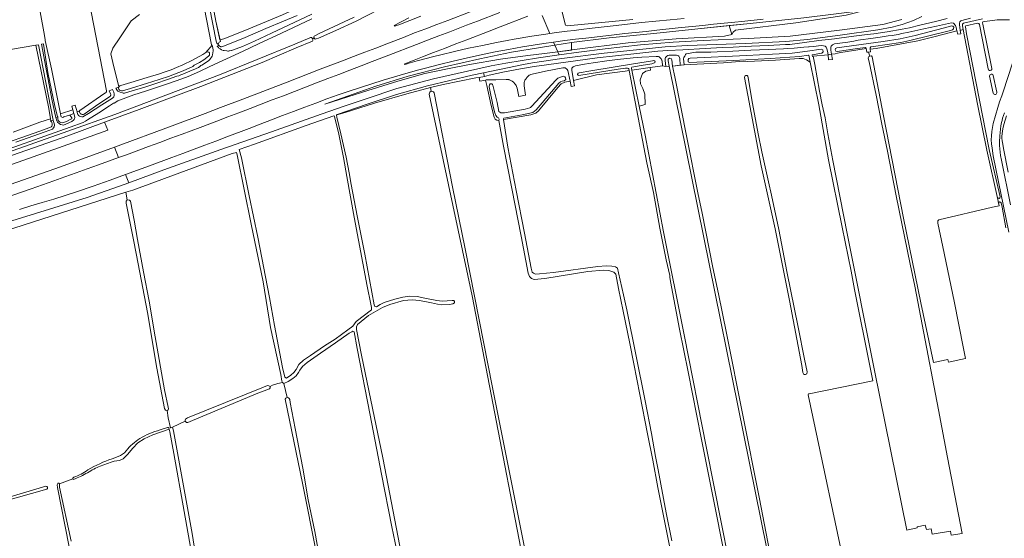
# Model space of a CAD drawing. Header units: metres. Extents: x 209813 to 223847, y 571801 to 587119.
# Tile 206 of 256: x 217443 to 218272, y 575846 to 576282. Entities that reach past the tile are written whole.
import ezdxf

# ---------------------------------------------------------------- set-up
doc = ezdxf.new("R2010")
doc.units = ezdxf.units.M
for name, color, linetype, lineweight in [('B-RO-GR-BEPLANTING_CULTUUR_BOSPLANTSOEN-GV', 8, 'Continuous', 0), ('B-RO-GR-GRAS-GV', 8, 'Continuous', 0), ('B-RO-GR-GROENVOORZIENING-GV', 8, 'Continuous', 0), ('B-RO-GW-TALUD_KRUIN-G', 8, 'Continuous', 0), ('B-RO-OG-TERREIN_CULTUURSCHEIDING-GV', 8, 'Continuous', 0), ('B-RO-OG-WATER_GREPPEL-GV', 8, 'Continuous', 0), ('B-RO-OG-WEG-GV', 8, 'Continuous', 0)]:
    doc.layers.add(name, color=color, linetype=linetype, lineweight=lineweight)

msp = doc.modelspace()

# ---------------------------------------------------------------- linework, layer by layer
at = {"layer": 'B-RO-GR-BEPLANTING_CULTUUR_BOSPLANTSOEN-GV', "flags": 128}
msp.add_lwpolyline([(217627.942, 576172.498), (217629.65, 576165.498), (217636.318, 576133.43), (217643.461, 576098.664), (217653.463, 576047.943), (217657.57, 576024.375), (217664.317, 575989.054), (217666.169, 575980.984), (217667.75, 575980.316), (217671.322, 575982.697), (217673.941, 575984.999), (217675.846, 575987.539), (217678.078, 575991.678), (217681.958, 575995.238), (217687.753, 575999.366), (217699.5, 576007.541), (217708.549, 576013.018), (217719.344, 576020.876), (217723.472, 576023.972), (217726.25, 576027.861), (217739.208, 576037.598), (217739.061, 576039.731), (217738.531, 576042.578), (217735.488, 576057.659), (217724.706, 576115.537), (217718.489, 576149.734), (217715.618, 576165.837), (217711.702, 576185.24), (217708.132, 576200.314), (217707.799, 576200.685), (217707.354, 576200.737), (217684.26, 576192.61), (217640.733, 576176.911)], close=True, dxfattribs=at)
at = {"layer": 'B-RO-GR-GRAS-GV', "flags": 128}
for points in [[(217487.782, 576205.788), (217486.93, 576208.78), (217489.7, 576209.74), (217491.375, 576204.193), (217493.48, 576205.1), (217493.77, 576205.38), (217514.87, 576219.79), (217515.51, 576220.25), (217515.76, 576220.48), (217516.05, 576220.85), (217516.19, 576221.08), (217516.28, 576221.34), (217516.29, 576221.6), (217516.264, 576221.893), (217438.702, 576621.021)], [(217687.211, 576307.254), (217681.037, 576335.698), (217673.172, 576377.824), (217661.788, 576437.006), (217657.833, 576458.027), (217631.61, 576451.61), (217601.355, 576443.915), (217589.71, 576441.07), (217579.365, 576438.733), (217586.633, 576395.983), (217608.076, 576280.319), (217611.677, 576264.645), (217614.922, 576265.442), (217632.702, 576272.625), (217664.372, 576285.682), (217675.405, 576290.802), (217685.843, 576295.604), (217691.035, 576298.524), (217689.061, 576306.51)], [(217439.091, 576401.58), (217446.431, 576361.879), (217457.221, 576305.201), (217464.158, 576268.326), (217464.576, 576264.625), (217464.59, 576264.15), (217469.78, 576240.33), (217477.352, 576202.431)], [(217544.004, 576286.103), (217536.966, 576280.678), (217527.346, 576266.464), (217521.429, 576257.639), (217519.851, 576252.931), (217521.4, 576245.697), (217526.61, 576225.21), (217527.51, 576225.96), (217528.29, 576226.29), (217536.78, 576228.77), (217550.42, 576232.92), (217560.68, 576236.02), (217564.6, 576237.4), (217569.89, 576239.12), (217570.65, 576239.56), (217574.98, 576241.36), (217580.45, 576243.57), (217588.62, 576247.56), (217597.21, 576252.42), (217599.7, 576254.1), (217605.23, 576260.269), (217604.642, 576260.457), (217598.296, 576292.221)], [(217437.527, 576187.138), (217460.017, 576195.393), (217468.966, 576198.326), (217467.716, 576206.969), (217456.75, 576260.134), (217403.979, 576251.098)], [(217893.475, 576260.152), (217881.38, 576258.274), (217857.026, 576254.276), (217830.236, 576248.771), (217800.59, 576242), (217769.883, 576234.078), (217742.659, 576225.776), (217699.923, 576210.685), (217731.578, 576220.815), (217761.207, 576230.035), (217784.048, 576236.374), (217803.065, 576240.205), (217821.51, 576243.83), (217847.577, 576248.483), (217870.608, 576251.413), (217884.605, 576253.246), (217895.848, 576254.671)], [(218123.334, 576252.197), (218110.839, 576250.917), (218111.791, 576245.36), (218112.188, 576243.932), (218116.077, 576221.468), (218118.37, 576210.096), (218120.84, 576199.243), (218123.221, 576185.591), (218127.192, 576163.212), (218139.496, 576101.763), (218162.327, 575986.602), (218189.63, 575852.437), (218198.39, 575854.358), (218198.31, 575855.311), (218204.978, 575856.74), (218206.168, 575852.85), (218209.978, 575853.406), (218210.851, 575849.04), (218226.327, 575851.653), (218226.868, 575848.132), (218236.075, 575849.757), (218223.79, 575913.493), (218216.328, 575953.498), (218202.358, 576025.412), (218196.326, 576057.638), (218192.278, 576076.212), (218180.609, 576133.521), (218173.228, 576171.145), (218168.624, 576193.846), (218163.782, 576218.293), (218157.749, 576246.233), (218156.956, 576249.408), (218157.273, 576250.52), (218158.384, 576251.075)], [(218157.281, 576254.428), (218155.947, 576254.255), (218155.368, 576257.425), (218153.781, 576257.028), (218133.937, 576254.092), (218131.159, 576253.615), (218129.333, 576252.901), (218126.293, 576252.551)], [(218081.209, 575789.588), (217989.578, 576242.589), (217986.749, 576242.329), (217984.117, 576242.891), (217973.659, 576241.412)], [(218140.996, 575803.761), (218106.691, 575966.173), (218106.661, 575966.629), (218106.873, 575966.967), (218107.38, 575967.043), (218160.987, 575977.896), (218158.931, 575987.792), (218145.594, 576054.83), (218142.636, 576070.113), (218135.251, 576107.319), (218123.792, 576163.788), (218115.413, 576209.939), (218108.276, 576246.03), (218105.166, 576247.853), (218102.467, 576248.885), (218099.054, 576249.123), (218078.972, 576247.694), (218055.557, 576246.583), (218052.06, 576246.812), (218035.405, 576245.441), (218002.174, 576243.747), (217992.337, 576242.427), (217994.342, 576233.693), (218004.502, 576182.47), (218013.604, 576136.115), (218017.308, 576118.97), (218026.409, 576073.25), (218031.066, 576051.236), (218037.839, 576018.11), (218065.367, 575880.113), (218082.771, 575790.056)], [(218046.339, 575781.227), (218016.518, 575929.937), (218005.676, 575985.668), (217998.282, 576021.49), (217990.761, 576061.552), (217990.157, 576065.188), (217990.086, 576066.435), (217987.164, 576079.599), (217981.812, 576106.397), (217976.311, 576136.331), (217970.931, 576161.276), (217956.056, 576238.79), (217952.49, 576238.42), (217928.54, 576235.14), (217909.119, 576230.542), (217909.92, 576225.91), (217907.133, 576225.374), (217906.186, 576229.848), (217901.769, 576229.225), (217898.7, 576227.637), (217895.949, 576224.568), (217879.756, 576205.095), (217877.534, 576203.084), (217873.3, 576201.497), (217850.089, 576197.566), (217853.933, 576174.403), (217860.812, 576137.891), (217867.91, 576102.152), (217873.414, 576072.624), (217874.366, 576069.237), (217875.319, 576068.497), (217877.012, 576067.65), (217880.399, 576067.862), (217892.146, 576069.132), (217929.505, 576074.106), (217936.49, 576074.635), (217941.359, 576074.529), (217944.428, 576073.894), (217946.015, 576072.836), (217947.109, 576068.819), (217951.131, 576050.193), (217954.017, 576037.643), (217969.297, 575961.245), (217974.787, 575933.596), (217978.226, 575914.281), (217980.343, 575903.169), (217987.156, 575866.921), (217991.985, 575843.373)], [(217989.934, 575839.272), (217980.012, 575888.352), (217975.845, 575911.239), (217971.413, 575933.53), (217964.799, 575966.404), (217959.838, 575992.135), (217956.398, 576009.267), (217950.813, 576036.434), (217947.109, 576055.59), (217944.812, 576067.788), (217943.092, 576069.376), (217938.925, 576070.699), (217934.361, 576071.095), (217921.25, 576069.767), (217884.884, 576063.952), (217876.086, 576063.29), (217873.904, 576064.018), (217872.118, 576065.738), (217870.993, 576068.383), (217865.053, 576099.612), (217857.213, 576139.796), (217850.228, 576175.356), (217846.419, 576196.944), (217844.601, 576197.236), (217843.079, 576198.096), (217842.286, 576199.749), (217839.706, 576209.605), (217836.134, 576226.34), (217834.932, 576230.822), (217830.36, 576229.81), (217829.718, 576232.888)], [(217883.656, 575739.602), (217823.891, 576049.328), (217787.693, 576219.115), (217788.14, 576220.61), (217789.339, 576221.527)], [(217788.718, 576224.675), (217789.339, 576221.527), (217790.493, 576221.379), (217791.221, 576220.85), (217791.805, 576220.055), (217807.282, 576141.045), (217817.971, 576088.869), (217829.719, 576029.179), (217841.043, 575972.241), (217870.888, 575822.486), (217887.504, 575736.867), (217923.593, 575743.323), (217926.239, 575743.852), (217927.748, 575743.067)], [(217964.379, 576209.052), (217969.367, 576184.462), (217984.943, 576103.35), (218002.355, 576016.657), (218021.005, 575921.24), (218052.196, 575764.284)], [(217710.01, 576201.536), (217709.797, 576201.238), (217709.903, 576199.651), (217713.422, 576185.67), (217717.893, 576165.996), (217720.275, 576152.909), (217721.994, 576143.186), (217727.021, 576116.793), (217733.57, 576084.58), (217741.375, 576041.982), (217742.037, 576040.461), (217743.227, 576040.329), (217746.402, 576042.247), (217749.842, 576043.967), (217758.904, 576046.612), (217765.545, 576048.309), (217771.498, 576049.182), (217777.689, 576048.864), (217784.119, 576047.594), (217794.041, 576045.451), (217798.644, 576044.896), (217807.058, 576045.531), (217808.487, 576045.451), (217809.122, 576044.578), (217808.963, 576043.467), (217807.534, 576042.832), (217804.836, 576042.276), (217797.851, 576041.959), (217794.755, 576042.356), (217789.754, 576043.546), (217779.594, 576045.451), (217773.244, 576046.086), (217765.942, 576045.451), (217754.512, 576042.276), (217748.32, 576039.736), (217736.494, 576032.989), (217727.445, 576025.211), (217726.572, 576023.306), (217726.651, 576021.163), (217730.778, 575999.493), (217739.907, 575954.964), (217748.583, 575913.327), (217785.711, 575721.036)], [(217664.256, 575976.563), (217663.78, 575977.833), (217662.829, 575983.411), (217654.256, 576022.702), (217647.906, 576061.278), (217637.826, 576109.697), (217626.078, 576167.879), (217625.476, 576169.864), (217621.825, 576169.07), (217557.531, 576145.337), (217538.402, 576138.193), (217532.465, 576136.543), (217533.634, 576130.136), (217535.572, 576129.956), (217536.313, 576129.004), (217539.488, 576113.023), (217542.345, 576096.936), (217547.292, 576069.533), (217552.014, 576045.097), (217557.214, 576014.844), (217564.913, 575970.552), (217568.088, 575955.868), (217568.247, 575954.439), (217568.167, 575953.487), (217567.215, 575952.931)], [(217532.465, 576136.543), (217422.236, 576101.204), (217374.743, 576087.71), (217294.933, 576058.996)], [(217539.17, 576095.243), (217532.82, 576127.416), (217532.82, 576129.004), (217533.634, 576130.136)], [(217568.647, 575938.079), (217570.167, 575938.56), (217568.152, 575946.755), (217567.215, 575952.931), (217565.946, 575953.214), (217565.1, 575954.696), (217558.644, 575988.669), (217550.812, 576035.447), (217542.87, 576076.433), (217539.17, 576095.243)], [(217763.181, 575821.649), (217756.302, 575855.198), (217747.518, 575899.542), (217737.993, 575949.178), (217727.198, 576005.27), (217724.577, 576019.113), (217723.571, 576019.642), (217722.513, 576019.166), (217720.455, 576018.019), (217708.867, 576009.843), (217696.325, 576001.112), (217685.054, 575993.492), (217681.165, 575990.079), (217678.751, 575986.939), (217677.692, 575984.876), (217675.767, 575982.141), (217672.91, 575979.998), (217669.1, 575977.538), (217665.363, 575975.721)], [(217730.286, 575619.823), (217711.905, 575713.315), (217689.17, 575832.18), (217692.818, 575832.839), (217681.087, 575892.005), (217666.48, 575962.536), (217667.036, 575963.409), (217668.247, 575963.89), (217665.363, 575975.721), (217664.256, 575976.563), (217660.446, 575975.77), (217655.946, 575974.255), (217653.78, 575973.251), (217653.86, 575972.061), (217653.463, 575971.346), (217643.62, 575967.695), (217588.534, 575944.517), (217584.486, 575942.93), (217583.374, 575943.009), (217582.422, 575943.962)], [(217570.167, 575938.56), (217571.611, 575939.017), (217582.422, 575943.962), (217582.263, 575945.073), (217582.66, 575945.629), (217584.248, 575946.74), (217648.383, 575972.696), (217651.716, 575973.966), (217652.907, 575973.886), (217653.78, 575973.251)], [(217668.247, 575963.89), (217669.338, 575963.726), (217669.973, 575963.25), (217670.337, 575962.174), (217670.76, 575959.793), (217675.047, 575937.833), (217681.238, 575904.495), (217685.894, 575877.931), (217691.61, 575851.314), (217693.567, 575840.413), (217695.261, 575831.999), (217699.34, 575810.511), (217702.753, 575792.016), (217708.785, 575763.362), (217712.595, 575742.724), (217721.294, 575697.046), (217721.084, 575696.215), (217720.82, 575695.844), (217720.34, 575695.694)], [(217568.838, 575937.315), (217555.101, 575932.439), (217547.905, 575929.317), (217542.454, 575925.718), (217538.274, 575921.485), (217533.935, 575916.088), (217530.231, 575912.436), (217527.161, 575911.061), (217522.716, 575910.32), (217520.018, 575909.579), (217510.98, 575906.337)], [(217561.307, 575936.693), (217567.537, 575938.669)], [(217601.952, 575758.486), (217591.486, 575812.859), (217581.663, 575868.09), (217572.766, 575916.927), (217569.378, 575935.144), (217568.838, 575937.315)], [(217571.611, 575939.017), (217572.62, 575935.919), (217588.201, 575849.579), (217593.881, 575814.036), (217604.297, 575758.757)], [(217520.864, 575912.503), (217525.891, 575914.397)], [(217488.273, 575895.079), (217487.823, 575895.681), (217476.749, 575891.324), (217476.76, 575888.477), (217486.491, 575843.162)], [(217487.823, 575895.681), (217487.779, 575896.113), (217488.741, 575896.992)], [(217465.872, 575886.904), (217427.416, 575875.848), (217426.416, 575878.014), (217465.075, 575889.384)], [(217505.504, 575738.978), (217505.054, 575738.925), (217504.551, 575738.952), (217504.26, 575739.349), (217504.086, 575739.939), (217474.936, 575888.288), (217474.656, 575890.531), (217474.867, 575891.192), (217475.264, 575891.721), (217475.635, 575892.039), (217476.032, 575892.039), (217476.455, 575891.959), (217476.749, 575891.324)]]:
    msp.add_lwpolyline(points, dxfattribs=at)
for points in [[(218042.257, 576269.109), (218043.534, 576271.228), (218045.456, 576272.932), (218096.237, 576279.041), (218138.443, 576285.535), (218155.026, 576289.58), (218102.964, 576283.211), (218057.654, 576278.501), (218040.114, 576276.651)], [(218236.883, 576273.238), (218234.578, 576272.634), (218235.125, 576269.782), (218232.407, 576269.341), (218231.747, 576272.352), (218213.35, 576267.44), (218198.83, 576263.95), (218163.68, 576257.35), (218158.693, 576256.705), (218159.099, 576254.663), (218157.281, 576254.428), (218158.384, 576251.075), (218159.797, 576251.151), (218160.289, 576250.44), (218169.973, 576200.91), (218186.885, 576114.799), (218201.331, 576043.679), (218211.968, 575993.355), (218224.191, 575995.895), (218224.509, 575993.593), (218238.94, 575996.831), (218237.243, 576005.296), (218229.366, 576045.038), (218219.721, 576090.741), (218215.79, 576110.631), (218215.688, 576111.655), (218215.728, 576112.499), (218216.514, 576113.286), (218261.639, 576123.894), (218267.149, 576125.227), (218266.132, 576130.403), (218256.925, 576171.956), (218249.029, 576210.503)], [(217907.451, 576262.322), (217893.475, 576260.152), (217895.848, 576254.671), (217907.383, 576256.134)], [(218123.334, 576252.197), (218123.698, 576247.9), (218127.031, 576248.218), (218126.293, 576252.551)], [(217717.126, 576203.677), (217741.574, 576211.509), (217768.773, 576219.34), (217788.718, 576224.675), (217799.555, 576227.266), (217826.94, 576232.822), (217829.718, 576232.888), (217834.3, 576233.829), (217833.508, 576236.925), (217823.71, 576234.895), (217786.255, 576226.004), (217760.271, 576218.602), (217735.44, 576210.584), (217710.326, 576201.979), (217710.01, 576201.536)], [(217964.379, 576209.052), (217969.495, 576210.366), (217969.23, 576218.899), (217967.577, 576223.86), (217965.526, 576227.63), (217965.195, 576230.937), (217967.114, 576236.295), (217969.892, 576238.478), (217973.927, 576239.272), (217973.659, 576241.412), (217958.257, 576239.235)], [(218088.64, 576069.969), (218098.165, 576023.085), (218103.456, 575996.203), (218105.679, 575985.619), (218105.361, 575983.926), (218104.409, 575983.185), (218102.821, 575983.397), (218102.08, 575984.879), (218101.34, 575990.805), (218090.899, 576045.609), (218078.716, 576105.683), (218067.087, 576158.719), (218052.974, 576232.952), (218053.185, 576234.222), (218054.226, 576234.566), (218055.152, 576234.566), (218055.681, 576234.236), (218056.078, 576232.78), (218059.716, 576211.217), (218064.545, 576185.552), (218067.685, 576170.511), (218073.188, 576145.322), (218075.728, 576134.104), (218081.866, 576105.211)], [(217485.115, 576201.352), (217488.611, 576202.88), (217487.782, 576205.788), (217477.352, 576202.431), (217477.66, 576200.89), (217478.176, 576199.861), (217479.367, 576199.501), (217480.188, 576199.891)]]:
    msp.add_lwpolyline(points, close=True, dxfattribs=at)
at = {"layer": 'B-RO-GR-GRAS-GV'}
for points in [[(217544.271, 575929.521, -0.0684249), (217561.307, 575936.693)], [(217567.537, 575938.669, -0.4226637), (217568.647, 575938.079)], [(217532.829, 575919.215, -0.0785139), (217544.271, 575929.521)], [(217525.891, 575914.397, 0.1768094), (217532.829, 575919.215)], [(217500.572, 575903.126, -0.049513), (217520.864, 575912.503)], [(217488.741, 575896.992, 0.0741995), (217500.572, 575903.126)], [(217510.98, 575906.337, 0.0461947), (217500.317, 575900.756)], [(217500.317, 575900.756, -0.0393859), (217488.273, 575895.079)], [(217465.075, 575889.384, -0.9269185), (217465.872, 575886.904)]]:
    msp.add_lwpolyline(points, format="xyb", dxfattribs=at)
at = {"layer": 'B-RO-GR-GROENVOORZIENING-GV', "flags": 128}
for points in [[(217745.37, 576290.299), (217726.172, 576280.424), (217709.078, 576272.455), (217694.588, 576266.092), (217692.689, 576265.403), (217691.685, 576265.34), (217691.171, 576265.878), (217691.008, 576266.258), (217689.547, 576265.47), (217689.831, 576264.839), (217689.782, 576264.214), (217689.396, 576263.593), (217675.83, 576257.87), (217647.281, 576245.735), (217595.591, 576225.548), (217543.579, 576206.045), (217514.642, 576195.43)], [(217822.156, 576288.209), (217803.483, 576281.044), (217794.139, 576277.481), (217784.806, 576273.891), (217775.421, 576270.435), (217766.156, 576266.667), (217761.473, 576264.913), (217752.123, 576261.366), (217742.779, 576257.803), (217733.452, 576254.198), (217724.103, 576250.649), (217714.78, 576247.032), (217696.092, 576239.907), (217686.778, 576236.266), (217677.431, 576232.713), (217668.103, 576229.108), (217630.756, 576214.784), (217612.037, 576207.739), (217599.105, 576202.749), (217571.404, 576192.274), (217523.011, 576174.353), (217526.423, 576165.756), (217532.925, 576168.096), (217551.572, 576174.96), (217560.981, 576178.35), (217570.339, 576181.876), (217579.715, 576185.353), (217594.902, 576191.038), (217608.937, 576196.332), (217618.28, 576199.897), (217627.653, 576203.382), (217636.984, 576206.979), (217646.34, 576210.51), (217655.648, 576214.165), (217665, 576217.71), (217674.307, 576221.369), (217693.001, 576228.477), (217702.33, 576232.079), (217711.667, 576235.659), (217720.992, 576239.27), (217730.334, 576242.837), (217739.691, 576246.364), (217753.673, 576251.797), (217777.019, 576260.741), (217786.337, 576264.371), (217795.672, 576267.959), (217805.014, 576271.526), (217818.989, 576276.974), (217828.35, 576280.492), (217847.001, 576287.714)], [(217770.691, 576283.281), (217758.321, 576276.792), (217758.679, 576276.227), (217759.081, 576276.321), (217760.281, 576276.836), (217762.028, 576277.43), (217780.714, 576284.556)], [(217870.708, 576284.453), (217847.363, 576275.51), (217838.046, 576271.875), (217819.376, 576264.705), (217810.016, 576261.185), (217800.703, 576257.541), (217791.358, 576253.98), (217782.028, 576250.382), (217775.022, 576247.708), (217769.904, 576245.695), (217768.547, 576245.048), (217766.685, 576244.366), (217767.159, 576244.023), (217768.204, 576244.319), (217769.039, 576244.633), (217769.807, 576244.718), (217777.59, 576246.9), (217791.597, 576250.652), (217797.435, 576252.035), (217809.099, 576254.856), (217820.786, 576257.582), (217832.535, 576260.041), (217844.327, 576262.313), (217853.363, 576264.101), (217859.254, 576265.28), (217874.055, 576267.73), (217885.941, 576269.384), (217889.262, 576269.884)], [(217882.686, 576285.079), (217889.262, 576269.884), (217894.837, 576270.75), (217903.765, 576271.9), (217909.72, 576272.639), (217915.682, 576273.344), (217924.711, 576274.473), (217942.598, 576276.477), (217954.528, 576277.776), (217966.452, 576279.129), (217978.397, 576280.289), (217990.337, 576281.49), (218002.28, 576282.763)], [(217893.475, 576260.152), (217907.451, 576262.322), (217939.022, 576266.434), (217976.718, 576270.051), (218013.646, 576273.857), (218057.654, 576278.501), (218102.964, 576283.211)], [(218138.443, 576285.535), (218096.237, 576279.041), (218045.456, 576272.932), (218043.534, 576271.228), (218042.257, 576269.109), (218036.146, 576267.857), (217995.404, 576265.548), (217955.094, 576262.083), (217909.884, 576256.45), (217895.848, 576254.671), (217896.985, 576252.044), (217913.665, 576254.344), (217935.864, 576257.147), (217965.461, 576260.419), (217993.028, 576262.76), (218018.18, 576264.102), (218056.173, 576265.719), (218091.353, 576267.716), (218132.885, 576272.687), (218169.467, 576277.642), (218185.459, 576281.76)], [(217959.081, 576281.91), (217906.826, 576276.707), (217903.822, 576276.455), (217902.394, 576276.892), (217898.875, 576290.163)], [(218068.716, 576282.12), (218050.816, 576280.219), (218044.841, 576279.669), (218026.938, 576277.808), (218017.986, 576276.874), (218000.091, 576274.94), (217997.122, 576274.69), (217979.23, 576272.722), (217970.275, 576271.818), (217961.328, 576270.84), (217952.376, 576269.913), (217943.429, 576268.934), (217931.502, 576267.62), (217919.588, 576266.175), (217910.819, 576265.2), (217901.886, 576264.086), (217892.35, 576262.754)], [(217895.848, 576254.671), (217884.605, 576253.246), (217870.608, 576251.413), (217847.577, 576248.483), (217821.51, 576243.83), (217803.065, 576240.205), (217784.048, 576236.374), (217761.207, 576230.035), (217731.578, 576220.815), (217699.923, 576210.685), (217742.659, 576225.776), (217769.883, 576234.078), (217800.59, 576242), (217830.236, 576248.771), (217857.026, 576254.276), (217881.38, 576258.274), (217893.475, 576260.152), (217892.35, 576262.754), (217884.061, 576261.578), (217875.165, 576260.208), (217866.289, 576258.712), (217854.476, 576256.564), (217843.068, 576254.561), (217831.318, 576252.109), (217822.518, 576250.212), (217807.909, 576246.812), (217796.243, 576243.997), (217784.639, 576240.926), (217778.837, 576239.386), (217768.09, 576236.292), (217758.453, 576233.605), (217748.878, 576230.723), (217739.331, 576227.745), (217729.801, 576224.713), (217720.304, 576221.578), (217711.092, 576218.38), (217701.697, 576214.955), (217692.294, 576211.552), (217682.922, 576208.064), (217673.564, 576204.536), (217664.232, 576200.938), (217654.888, 576197.375), (217645.559, 576193.77), (217636.259, 576190.206), (217617.554, 576183.125), (217608.211, 576179.56), (217598.831, 576176.093), (217589.808, 576172.67), (217580.408, 576169.257), (217571.059, 576165.709), (217552.295, 576158.784), (217532.122, 576151.403)], [(217534.876, 576144.465), (217564.388, 576155.28), (217612.268, 576172.587), (217655.089, 576187.418), (217696.918, 576202.305), (217716.964, 576209.145), (217734.611, 576215.131), (217760.534, 576223.653), (217791.399, 576231.867), (217839.897, 576242.956), (217852.278, 576245.008), (217879.76, 576249.669), (217896.985, 576252.044)], [(217523.011, 576174.353), (217477.483, 576158.005), (217424.495, 576139.451), (217373.891, 576121.79), (217322.447, 576103.921), (217270.954, 576085.949), (217181.072, 576054.52)], [(217429.25, 576131.192), (217452.933, 576139.339), (217462.338, 576142.739), (217471.77, 576146.061), (217481.182, 576149.443), (217490.615, 576152.761), (217499.997, 576156.23), (217509.418, 576159.582), (217526.423, 576165.756)], [(217424.497, 576108.788), (217499.784, 576132.091), (217526.198, 576141.285), (217534.876, 576144.465), (217532.122, 576151.403), (217519.2, 576146.695), (217509.79, 576143.307), (217505.103, 576141.563), (217490.855, 576136.868), (217481.316, 576133.851), (217471.768, 576130.861), (217462.196, 576127.942), (217452.631, 576125), (217443.094, 576121.98)]]:
    msp.add_lwpolyline(points, dxfattribs=at)
msp.add_lwpolyline([(217174.884, 576068.727), (217225.527, 576086.371), (217271.579, 576102.514), (217322.199, 576120.07), (217374.559, 576138.378), (217424.317, 576155.602), (217475.854, 576173.807), (217517.303, 576188.729), (217514.642, 576195.43), (217483.544, 576184.022), (217390.312, 576151.325), (217324.016, 576128.383), (217269.472, 576109.393), (217191.302, 576081.91), (217171.922, 576075.527)], close=True, dxfattribs=at)
at = {"layer": 'B-RO-GW-TALUD_KRUIN-G', "flags": 128}
for points in [[(218155.026, 576289.58), (218102.964, 576283.211), (218057.654, 576278.501), (218040.114, 576276.651)], [(218040.114, 576276.651), (218013.646, 576273.857), (217976.718, 576270.051), (217939.022, 576266.434), (217907.451, 576262.322)], [(217893.475, 576260.152), (217881.38, 576258.274), (217857.026, 576254.276), (217830.236, 576248.771), (217800.59, 576242), (217769.883, 576234.078), (217742.659, 576225.776), (217699.923, 576210.685)], [(217907.451, 576262.322), (217893.475, 576260.152)]]:
    msp.add_lwpolyline(points, dxfattribs=at)
at = {"layer": 'B-RO-OG-TERREIN_CULTUURSCHEIDING-GV', "flags": 128}
for points in [[(217468.966, 576198.326), (217469.217, 576196.59), (217471.384, 576197.274), (217458.992, 576260.516), (217456.75, 576260.134), (217467.716, 576206.969)], [(217463.052, 576261.208), (217461.361, 576260.92), (217470.356, 576213.478), (217473.262, 576200.525), (217473.583, 576199.516), (217475.108, 576200.068), (217474.98, 576200.33), (217472.85, 576209.05), (217466.95, 576237.16), (217463.227, 576260.905)]]:
    msp.add_lwpolyline(points, close=True, dxfattribs=at)
at = {"layer": 'B-RO-OG-WATER_GREPPEL-GV', "flags": 128}
for points in [[(217575.804, 576438.261), (217579.827, 576414.607), (217586.128, 576380.055), (217597.526, 576319.639), (217608.505, 576263.6)], [(217610.51, 576260.63), (217610.48, 576261.11), (217610.49, 576261.47), (217610.68, 576262.24), (217611.03, 576262.75), (217611.55, 576263.14), (217611.97, 576263.37), (217608.076, 576280.319), (217586.633, 576395.983), (217579.313, 576439.04)]]:
    msp.add_lwpolyline(points, dxfattribs=at)
at = {"layer": 'B-RO-OG-WATER_GREPPEL-GV'}
msp.add_lwpolyline([(217608.505, 576263.6, 0.2432593), (217610.51, 576260.63)], format="xyb", dxfattribs=at)
at = {"layer": 'B-RO-OG-WATER_GREPPEL-GV', "flags": 128}
msp.add_lwpolyline([(218103.456, 575996.203), (218098.165, 576023.085), (218088.64, 576069.969), (218081.866, 576105.211), (218075.728, 576134.104), (218073.188, 576145.322), (218067.685, 576170.511), (218064.545, 576185.552), (218059.716, 576211.217), (218056.078, 576232.78), (218055.681, 576234.236), (218055.152, 576234.566), (218054.226, 576234.566), (218053.185, 576234.222), (218052.974, 576232.952), (218067.087, 576158.719), (218078.716, 576105.683), (218090.899, 576045.609), (218101.34, 575990.805), (218102.08, 575984.879), (218102.821, 575983.397), (218104.409, 575983.185), (218105.361, 575983.926), (218105.679, 575985.619)], close=True, dxfattribs=at)
at = {"layer": 'B-RO-OG-WEG-GV', "flags": 128}
for points in [[(217404.911, 576160.128), (217483.674, 576187.807), (217523.071, 576202.043), (217611.244, 576235.172), (217674.674, 576260.914), (217687.177, 576266.413), (217687.956, 576266.577), (217688.529, 576266.569), (217689.115, 576266.175), (217689.547, 576265.47), (217691.008, 576266.258), (217690.638, 576267.115), (217690.884, 576267.706), (217691.351, 576268.185), (217695.138, 576270.097), (217724.59, 576283.783)], [(217676.55, 576285.27), (217665.14, 576280.26), (217650.32, 576274.11), (217632.94, 576266.76), (217613.94, 576259.13), (217612.99, 576258.82), (217612.51, 576258.83), (217612, 576258.99), (217611.39, 576259.29), (217610.7, 576260.23), (217609.3, 576259.075), (217610, 576258.39), (217610.39, 576258.12), (217610.72, 576257.79), (217611.78, 576257.07), (217612.92, 576256.36), (217614.32, 576255.82), (217615.1, 576255.61), (217617.45, 576255.36), (217618.4, 576255.23), (217618.92, 576255.24), (217619.44, 576255.3), (217619.66, 576255.3), (217621.13, 576255.65), (217621.44, 576255.8), (217625.29, 576257), (217630.73, 576259.06), (217640.82, 576263.51), (217654.98, 576270.17), (217688.85, 576286.15)], [(218202.208, 576284.226), (218195.121, 576280.826), (218185.615, 576277.642), (218177.353, 576275.287), (218165.186, 576273.003), (218133.429, 576268.532), (218106.051, 576265.016), (218087.751, 576263.415), (218053.875, 576261.55), (218037.447, 576261.018), (218005.079, 576259.843), (217986.323, 576258.903), (217967.332, 576256.944), (217934.858, 576253.371), (217899.385, 576248.983), (217874.606, 576245.289), (217866.916, 576243.82), (217833.508, 576236.925), (217834.3, 576233.829), (217838.15, 576234.91), (217851.01, 576237.68), (217864.58, 576240.38), (217875.89, 576242.14), (217886.39, 576243.66), (217929.07, 576249.59), (217959.74, 576252.94), (217980.19, 576255.03), (217988.55, 576255.82), (218001.06, 576256.38), (218019.78, 576257.39), (218034.16, 576258.11), (218043.35, 576258.61), (218058.93, 576259.23), (218073, 576259.9), (218087.52, 576260.65), (218088.66, 576260.68), (218091, 576260.88), (218103.37, 576262.36), (218115.58, 576264.03), (218128.59, 576265.58), (218142.79, 576267.37), (218156.2, 576269.17), (218161.77, 576269.82), (218172.92, 576271.34), (218185.73, 576273.59), (218191.91, 576274.9), (218200.57, 576276.91), (218213.664, 576280.018), (218223.515, 576282.521)], [(217688.93, 576282.31), (217663.52, 576270.43), (217644.09, 576261.27), (217631.21, 576255.24), (217603.13, 576242.19), (217594.49, 576238.13), (217584.85, 576233.81), (217582.52, 576232.94), (217574.72, 576230.12), (217565.81, 576227.17), (217549.01, 576221.43), (217539.16, 576218.35), (217525.71, 576213.32), (217522.62, 576211.55), (217522.13, 576211.33), (217518.63, 576209.24), (217509.75, 576203.29), (217500.12, 576197.31), (217498.56, 576196.22), (217496.46, 576195.22), (217485.54, 576191.19), (217412.79, 576165.48)], [(218243.104, 576282.798), (218235.885, 576281.009), (218235.258, 576280.772), (218234.97, 576280.63), (218234.712, 576280.46), (218234.494, 576280.253), (218234.319, 576280.008), (218234.184, 576279.729), (218234.082, 576279.423), (218234.01, 576279.098), (218233.933, 576278.414), (218233.926, 576277.071), (218234.027, 576275.504), (218234.578, 576272.634), (218236.883, 576273.238), (218236.329, 576276.582), (218236.46, 576277.928), (218237.274, 576278.657), (218253.162, 576282.382)], [(218249.147, 576278.827), (218239.098, 576276.41), (218238.788, 576276.244), (218238.866, 576275.524), (218239.908, 576269.811), (218258.875, 576172.577), (218267.995, 576132.688)], [(218258.135, 576240.172), (218250.792, 576277.606)], [(218253.382, 576277.985), (218261.161, 576240.497)], [(218276.069, 576281.427), (218265.442, 576281.433), (218255.191, 576280.222), (218253.605, 576279.869)], [(218110.869, 576250.741), (218110.839, 576250.917), (218123.334, 576252.197), (218122.81, 576255.18), (218122.32, 576257.05), (218121.63, 576258.56), (218121.06, 576259.15), (218120.8, 576259.34), (218119.48, 576259.68), (218117.57, 576259.85), (218110.93, 576259.05), (218107.33, 576258.72), (218106.88, 576258.68), (218102.96, 576258.61), (218094.83, 576257.8), (218089.54, 576257.39), (218085.73, 576257.18), (218072.76, 576256.52), (218058.21, 576255.86), (218043.29, 576255.19), (218030.01, 576254.48), (218024.69, 576254.32), (218024.15, 576254.25), (218013.697, 576254.327)], [(218012.022, 576254.198), (218003.991, 576252.895), (218003.235, 576252.217), (218002.76, 576251.05), (218002.26, 576250.48), (218002.09, 576250.13), (218001.94, 576249.75), (218001.72, 576248.6), (218001.89, 576246.1), (218002.174, 576243.747), (218035.405, 576245.441), (218052.06, 576246.812), (218055.557, 576246.583), (218078.972, 576247.694), (218099.054, 576249.123), (218102.467, 576248.885), (218105.166, 576247.853), (218108.276, 576246.03), (218107.184, 576251.72), (218106.948, 576251.72), (218099.257, 576250.763), (218091.247, 576249.992), (218074.874, 576249.079), (218043.645, 576247.179), (218006.581, 576245.549), (218005.723, 576246.095), (218005.495, 576246.954), (218005.495, 576248.115), (218006.235, 576248.97), (218007.403, 576249.324), (218054.57, 576251.519), (218076.462, 576252.616), (218092.959, 576253.539), (218105.939, 576255.078), (218117.535, 576256.715), (218118.931, 576256.249), (218119.064, 576254.654), (218118.176, 576253.42), (218109.954, 576252.168), (218109.983, 576251.846), (218110.206, 576250.627), (218110.869, 576250.741)], [(218275.372, 576103.062), (218262.344, 576167.174), (218261.336, 576173.712), (218260.871, 576177.158), (218260.641, 576180.626), (218260.698, 576184.109), (218261.02, 576187.58), (218261.582, 576191.015), (218262.328, 576194.412), (218264.092, 576201.145), (218266.019, 576207.738), (218267.625, 576212.683), (218269.387, 576217.701), (218270.572, 576220.972), (218278.501, 576244.94)], [(218262.209, 576219.888), (218259.262, 576234.06)], [(218262.339, 576234.737), (218265.338, 576220.67)], [(218271.749, 576203.415), (218270.177, 576198.844), (218269.666, 576196.987), (218269.258, 576195.105), (218268.79, 576192.246), (218267.911, 576184.014), (218267.645, 576178.515), (218267.634, 576175.759), (218267.733, 576173.007), (218267.963, 576170.267), (218268.339, 576167.544), (218269.096, 576163.487), (218276.758, 576125.921)], [(218274.965, 576153.52), (218270.965, 576173.458), (218270.243, 576176.98), (218269.8, 576179.815), (218269.592, 576181.958), (218269.492, 576183.392), (218269.7, 576185.915), (218270.219, 576189.729), (218271.095, 576193.471), (218273.386, 576200.843)], [(217439.8, 576178.71), (217464.55, 576187.41), (217470.839, 576189.709), (217471.532, 576190.625), (217472.019, 576191.574), (217472.39, 576192.892), (217472.177, 576194.478), (217471.647, 576195.931), (217471.384, 576197.274), (217468.664, 576196.415), (217469.246, 576196.389), (217469.812, 576196.003), (217470.143, 576195.185), (217470.34, 576193.949), (217470.354, 576192.914), (217470.201, 576192.197), (217469.95, 576191.697), (217469.771, 576191.446), (217460.11, 576187.89), (217445, 576182.63), (217428.57, 576176.94)], [(218265.757, 576132.094), (218266.758, 576127.215)], [(218269.035, 576127.725), (218269.742, 576124.083), (218272.792, 576106.536)]]:
    msp.add_lwpolyline(points, dxfattribs=at)
for points in [[(218155.368, 576257.425), (218154.678, 576258.254), (218148.087, 576257.403), (218130.922, 576254.978), (218129.892, 576255.152), (218129.209, 576256.314), (218129.518, 576257.475), (218130.591, 576258.093), (218169.625, 576263.261), (218183.831, 576265.617), (218196.681, 576268.292), (218220.047, 576274.377), (218226.448, 576276.28), (218227.405, 576276.379), (218228.263, 576276.141), (218229.124, 576275.28), (218228.966, 576274.013), (218227.903, 576273.162), (218225.064, 576272.383), (218192.049, 576264.072), (218184.647, 576262.558), (218161.498, 576259.134), (218159.378, 576258.86), (218158.702, 576257.902), (218158.693, 576256.705), (218163.68, 576257.35), (218198.83, 576263.95), (218213.35, 576267.44), (218231.747, 576272.352), (218231.176, 576274.959), (218230.62, 576276.837), (218228.937, 576278.656), (218227.238, 576278.902), (218214.521, 576276.226), (218203.9, 576274.01), (218191.16, 576271.11), (218185.3, 576269.96), (218182.29, 576269.27), (218177.23, 576268.44), (218173.92, 576267.92), (218167.18, 576267), (218159.38, 576265.84), (218150.54, 576264.79), (218148.51, 576264.45), (218144.84, 576263.63), (218139.96, 576262.8), (218135.31, 576262.26), (218128.6, 576261.28), (218127.59, 576260.9), (218127.14, 576260.57), (218126.37, 576259.84), (218126.02, 576259.26), (218125.75, 576258.53), (218125.72, 576255.91), (218126.293, 576252.551), (218129.333, 576252.901), (218131.159, 576253.615), (218133.937, 576254.092), (218153.781, 576257.028)], [(217524.104, 576223.947), (217524.44, 576223.39), (217525.53, 576221.88), (217525.77, 576221.65), (217526.12, 576221.44), (217527.72, 576220.69), (217529.73, 576220.03), (217530.09, 576219.96), (217531.09, 576219.91), (217531.33, 576219.92), (217532.25, 576220.06), (217540.5, 576222.52), (217547.63, 576224.68), (217557.78, 576228.03), (217567.44, 576231.3), (217575.4, 576234.01), (217577.15, 576234.54), (217579.36, 576235.41), (217580.43, 576235.74), (217588.27, 576239.14), (217589.09, 576239.41), (217593.68, 576241.53), (217594.76, 576242.16), (217595.39, 576242.76), (217595.6, 576243.02), (217595.87, 576243.23), (217596.47, 576243.51), (217601.96, 576246.98), (217602.6, 576247.6), (217602.99, 576248.13), (217603.8, 576248.94), (217604.67, 576250.04), (217605.12, 576251.06), (217605.37, 576251.95), (217605.87, 576255.32), (217605.856, 576256.235), (217605.46, 576259.05), (217605.23, 576260.269), (217599.7, 576254.1), (217600.18, 576254.37), (217600.85, 576254.63), (217601.13, 576254.64), (217602.26, 576254.24), (217602.55, 576253.94), (217602.72, 576253.65), (217602.93, 576253.11), (217602.96, 576252.3), (217602.79, 576251.85), (217602.41, 576251.24), (217602.1, 576250.87), (217598.11, 576247.99), (217594.46, 576245.69), (217589.93, 576243.25), (217588.72, 576242.28), (217580.63, 576238.55), (217568.44, 576233.97), (217554.19, 576229.44), (217550.61, 576228.25), (217536.4, 576223.71), (217529.63, 576221.93), (217528.75, 576221.88), (217528.15, 576221.98), (217527.23, 576222.39), (217526.61, 576223.21), (217526.38, 576224.03), (217526.459, 576224.796)], [(217973.659, 576241.412), (217984.117, 576242.891), (217983.64, 576246.97), (217983.4, 576247.68), (217983.27, 576247.92), (217982.79, 576248.62), (217981.54, 576250.11), (217981.25, 576250.34), (217981.05, 576250.45), (217980.59, 576250.54), (217980.05, 576250.54), (217978.62, 576250.68), (217966.66, 576249.99), (217959.39, 576249.59), (217946.23, 576248.05), (217937.11, 576247.07), (217925.76, 576245.46), (217918.39, 576244.14), (217910.86, 576242.87), (217908.87, 576242.11), (217907.72, 576240.95), (217907.58, 576240.45), (217907.64, 576239.09), (217909.119, 576230.542), (217928.54, 576235.14), (217952.49, 576238.42), (217956.056, 576238.79), (217955.709, 576240.238), (217955.315, 576240.662), (217954.618, 576240.97), (217952.803, 576240.844), (217946.72, 576239.965), (217913.717, 576234.699), (217912.916, 576234.917), (217912.564, 576235.621), (217912.651, 576236.318), (217913.165, 576236.795), (217913.915, 576236.997), (217923.587, 576238.731), (217959.607, 576244.382), (217975.704, 576247.023), (217976.772, 576247.177), (217977.465, 576246.983), (217977.734, 576246.264), (217977.595, 576245.807), (217977.294, 576245.397), (217974.972, 576244.407), (217965.96, 576243.045), (217958.064, 576241.585), (217957.993, 576241.19), (217957.993, 576240.537), (217958.257, 576239.235)], [(217998.986, 576243.34), (217998.55, 576248.88), (217998.34, 576249.76), (217998.1, 576250.41), (217997.75, 576250.84), (217997.38, 576251.21), (217996.74, 576251.59), (217995.84, 576251.82), (217995.17, 576251.92), (217989.61, 576251.85), (217988.34, 576251.55), (217987.62, 576251.05), (217986.68, 576250.22), (217986.5, 576249.78), (217986.37, 576249.23), (217986.3, 576249.03), (217986.24, 576248.41), (217986.25, 576247.43), (217986.749, 576242.329), (217989.578, 576242.589), (217988.701, 576246.946), (217988.839, 576248.51), (217989.897, 576249.145), (217991.273, 576248.933), (217991.862, 576247.821), (217992.337, 576242.427)], [(217850.089, 576197.566), (217873.3, 576201.497), (217877.534, 576203.084), (217879.756, 576205.095), (217895.949, 576224.568), (217898.7, 576227.637), (217901.769, 576229.225), (217906.186, 576229.848), (217904.24, 576239.04), (217903.9, 576239.71), (217903.46, 576240.16), (217902.12, 576241.1), (217901.81, 576241.19), (217901.33, 576241.26), (217900.99, 576241.27), (217900.17, 576241.22), (217885.51, 576238.26), (217874.34, 576235.79), (217873.11, 576235.5), (217872.54, 576235.26), (217871.91, 576234.9), (217870.23, 576233.41), (217869.77, 576232.91), (217869.5, 576232.36), (217868.6, 576231.26), (217868.29, 576230.75), (217867.79, 576229.57), (217867.68, 576229.15), (217867.55, 576228.2), (217867.64, 576226.06), (217868.84, 576218.16), (217863.21, 576217.04), (217861.63, 576224.18), (217861.27, 576225.35), (217860.83, 576226.26), (217860.2, 576227.22), (217859.49, 576228.1), (217859.28, 576228.41), (217858.6, 576229.11), (217857.38, 576229.83), (217856.45, 576230.52), (217855.76, 576230.83), (217855, 576231.1), (217854.81, 576231.22), (217854.09, 576231.33), (217852.93, 576231.32), (217852.37, 576231.38), (217843.89, 576231.18), (217835.49, 576230.93), (217834.932, 576230.822), (217836.134, 576226.34), (217839.706, 576209.605), (217842.286, 576199.749), (217843.079, 576198.096), (217844.601, 576197.236), (217846.419, 576196.944), (217846.444, 576198.078), (217846.02, 576199.112), (217844.812, 576199.732), (217843.667, 576201.054), (217842.891, 576203.203), (217841.562, 576208.729), (217838.289, 576225.307), (217838.265, 576225.837), (217838.298, 576226.556), (217838.475, 576226.969), (217839.118, 576227.633), (217839.774, 576227.736), (217840.473, 576227.692), (217841.04, 576227.147), (217841.311, 576226.59), (217841.516, 576225.399), (217844.937, 576212.08), (217846.418, 576204.46), (217847.9, 576203.19), (217850.969, 576203.19), (217868.387, 576206.266), (217872.352, 576207.405), (217872.878, 576207.687), (217874.128, 576208.821), (217894.372, 576230.795), (217895.849, 576232.324), (217900.553, 576234.106), (217901.689, 576233.693), (217902.335, 576232.643), (217902.559, 576231.296), (217901.166, 576230.34), (217899.497, 576229.998), (217898.126, 576229.364), (217896.781, 576228.243), (217882.825, 576211.762), (217877.639, 576205.73), (217874.782, 576203.719), (217865.892, 576201.708), (217850.546, 576198.851), (217850.201, 576198.184)], [(217521.298, 576222.937), (217518.375, 576221.884), (217519.61, 576219.18), (217519.74, 576218.82), (217519.77, 576218.54), (217519.76, 576218.28), (217519.69, 576217.82), (217519.5, 576217.42), (217519.05, 576216.98), (217507, 576208.83), (217497.45, 576202.26), (217496.96, 576202), (217496.68, 576201.91), (217496.14, 576201.83), (217495.78, 576201.82), (217494.82, 576202.05), (217494.47, 576202.34), (217494.07, 576202.77), (217493.35, 576204.23), (217493.32, 576204.43), (217493.31, 576204.77), (217493.48, 576205.1), (217491.375, 576204.193), (217491.59, 576203.48), (217492.19, 576202.01), (217492.43, 576201.56), (217492.74, 576201.11), (217493.38, 576200.61), (217493.76, 576200.4), (217495.3, 576200.01), (217496.2, 576199.95), (217501.12, 576202.63), (217512.34, 576209.97), (217521.1, 576215.66), (217522.22, 576216.72), (217522.37, 576217.06), (217522.52, 576217.61), (217522.62, 576218.25), (217522.64, 576218.95), (217522.36, 576220.66)], [(217473.583, 576199.516), (217474.487, 576196.674), (217475.001, 576195.554), (217476.232, 576194.449), (217477.515, 576193.628), (217478.949, 576193.24), (217479.991, 576193.078), (217486.964, 576195.953), (217488.51, 576197.04), (217488.78, 576197.31), (217489.01, 576197.61), (217489.38, 576198.49), (217489.47, 576199.03), (217489.43, 576199.49), (217489.23, 576200.7), (217488.611, 576202.88), (217485.115, 576201.352), (217485.66, 576201.187), (217486.316, 576200.21), (217486.917, 576199.012), (217486.917, 576198.334), (217486.284, 576197.893), (217482.443, 576196.128), (217479.076, 576194.895), (217477.636, 576195.196), (217476.587, 576195.8), (217475.656, 576196.988), (217475.259, 576198.224), (217475.19, 576199.9), (217475.108, 576200.068)]]:
    msp.add_lwpolyline(points, close=True, dxfattribs=at)
at = {"layer": 'B-RO-OG-WEG-GV'}
for points in [[(218250.792, 576277.606, 0.2738569), (218249.147, 576278.827)], [(218253.605, 576279.869, 0.200316), (218253.382, 576277.985)], [(218013.697, 576254.327, 0.0423667), (218012.022, 576254.198)], [(218261.161, 576240.497, -1.0081332), (218258.135, 576240.172)], [(218259.262, 576234.06, -1.0119787), (218262.339, 576234.737)], [(218265.338, 576220.67, -0.9937587), (218262.209, 576219.888)], [(218267.995, 576132.688, -0.9515949), (218265.757, 576132.094)], [(218266.758, 576127.215, -0.862268), (218269.035, 576127.725)]]:
    msp.add_lwpolyline(points, format="xyb", dxfattribs=at)

doc.saveas('drawing.dxf')
